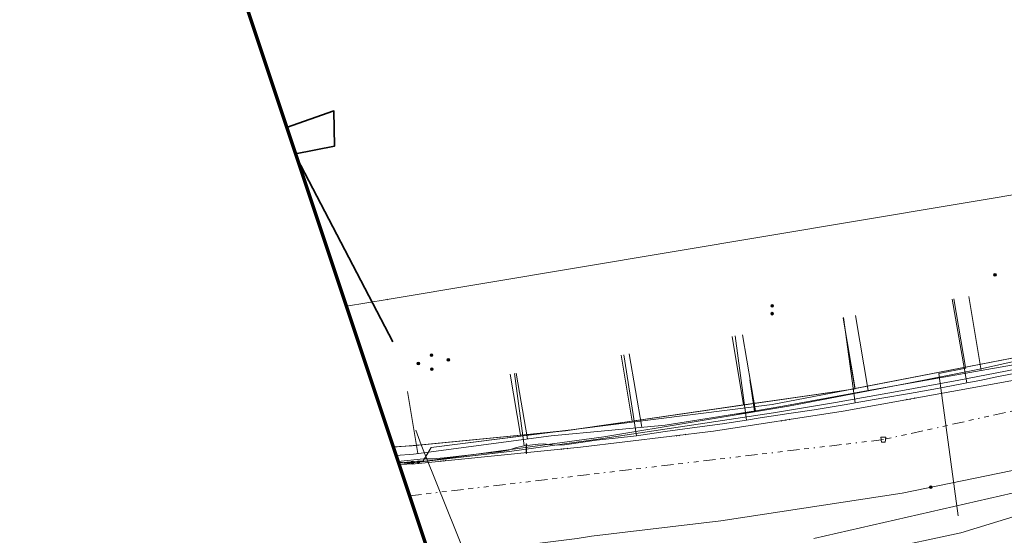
# Model space of a CAD drawing. Header units: metres. Extents: x 154975 to 155642, y 461260 to 461877.
# Tile 2 of 95: x 155046 to 155127, y 461344 to 461387. Entities that reach past the tile are written whole.
import ezdxf
from ezdxf.lldxf.tags import DXFTag

# ---------------------------------------------------------------- set-up
doc = ezdxf.new("R2010")
doc.units = ezdxf.units.M
doc.linetypes.add('RI-OVERIG-SO', pattern=[17, 5, -2, 2, -2, 0, -2, 2, -2])
for name, color, linetype, lineweight, true_color in [('B-WE-KL-DATA-G', 3, 'KL-DATA-SO', 18, 0x00ff00), ('B-WE-KL-DATA_DUCT-G', 3, 'Continuous', 18, 0x00ff00), ('B-WE-KL-DATA_HULPSTUK-S', 3, 'Continuous', 18, 0x00ff00), ('B-WE-KL-DATA_KABELBED-G', 3, 'Continuous', 18, 0x00ff00), ('B-WE-KL-DATA_MANTELBUIS-G', 3, 'Continuous', 18, 0x00ff00), ('B-WE-KL-ET_LS-G', 1, 'KL-LS-SO', 18, 0xff0000), ('B-WE-KL-ET_LS-S', 1, 'Continuous', 18, 0xff0000), ('B-WE-KL-ET_LS_HULPSTUK-S', 1, 'Continuous', 18, 0xff0000), ('B-WE-KL-ET_MS-G', 1, 'KL-MS-SO', 18, 0xff0000), ('B-WE-KL-ET_MS_HULPSTUK-S', 1, 'Continuous', 18, 0xff0000), ('B-WE-KL-GAS_LD-G', 30, 'KL-GAS_LD-SO', 18, 0xff7f00), ('B-WE-KL-WATER-G', 5, 'KL-WATER-SO', 18, 0x0000ff), ('B-WE-KL-WATER_HULPSTUK-S', 5, 'Continuous', 18, 0x0000ff), ('B-WE-RI-VRIJVERVAL-G', 6, 'RI-OVERIG-SO', 18, 0xff00ff), ('B-WE-RI-VRIJVERVAL_HULPSTUK-S', 6, 'Continuous', 18, 0xff00ff)]:
    doc.layers.add(name, color=color, linetype=linetype, lineweight=lineweight, true_color=true_color)
doc.layers.add('B-WE-OG-INFO_ORIENTATIEPOLYGOON-GV', color=7, linetype='Continuous', lineweight=70)
doc.layers.add('V-WE-KL-WARMTENET-G', color=80, linetype='V-KL-WARMTENET-SO', lineweight=35)
doc.styles.add('NLCS-ISO', font='NLCS-ISO.ttf')
tags = doc.linetypes.add('KL-DATA-SO', pattern='A,4,-1,[101,NLCS.SHX,S=0.5,R=0,X=0,Y=0],-1,4,-1,["D",Standard,S=1,R=0,X=-0.25,Y=-0.5],-1.5', length=12.5).pattern_tags.tags
tags[18] = DXFTag(74, 10)
tags = doc.linetypes.add('KL-GAS_LD-SO', pattern='A,4,-1,[69,NLCS.SHX,S=0.5,R=0,X=0,Y=0],-1,4,-1,["L",Standard,S=1,R=0,X=0.25,Y=-0.5],-2', length=13).pattern_tags.tags
tags[18] = DXFTag(74, 10)
tags = doc.linetypes.add('KL-LS-SO', pattern='A,4,-1,[103,NLCS.SHX,S=0.75,R=0,X=0,Y=0],-1,4,-1,["L",Standard,S=1,R=0,X=0,Y=-0.5],-2', length=13).pattern_tags.tags
tags[18] = DXFTag(74, 10)
tags = doc.linetypes.add('KL-MS-SO', pattern='A,4,-1,[103,NLCS.SHX,S=0.75,R=0,X=0,Y=0],-1,4,-1,["M",Standard,S=1,R=0,X=0,Y=-0.5],-2', length=13).pattern_tags.tags
tags[18] = DXFTag(74, 10)
doc.linetypes.add('KL-WATER-SO', pattern='A,7,-0.5,[168,NLCS.SHX,S=0.75,R=0,X=0.75,Y=0],-2', length=9.5)
tags = doc.linetypes.add('V-KL-WARMTENET-SO', pattern='A,3.5,[24,NLCS.SHX,S=0.5,R=0,X=0,Y=0],3.5,-1.5,["WN",Standard,S=1,R=0,X=-0.3,Y=-0.5],-3', length=11.5).pattern_tags.tags
tags[14] = DXFTag(74, 10)

# ---------------------------------------------------------------- blocks, each defined once
blk = doc.blocks.new('SKL-WTB_HULP_MOF-SO')
at = {"linetype": 'ByBlock', "lineweight": 18}
h = blk.add_hatch(color=0, dxfattribs=at)
h.dxf.hatch_style = 1
h.paths.add_polyline_path([(-0.5625, 0, 1), (0.5625, 0, 1)])
at = {"color": 0, "linetype": 'ByBlock', "lineweight": 18}
blk.add_circle((0, 0), 0.5625, dxfattribs=at)
at = {"color": 0, "linetype": 'ByBlock', "lineweight": 18, "style": 'NLCS-ISO', "flags": 1}
for tag, p in [('TYPE', (1.5, 0)), ('OMSCHRIJVING', (1.5, -3)), ('LABEL', (1.5, -1.5))]:
    blk.add_attdef(tag, p, '', height=1, dxfattribs=at)
blk = doc.blocks.new('SKL-WTB_HULP_OVERIG-SO')
at = {"color": 0, "linetype": 'ByBlock', "lineweight": 18}
for points in [[(-0.14, 0.14), (0.14, -0.14)], [(0.14, 0.14), (-0.14, -0.14)]]:
    blk.add_lwpolyline(points, dxfattribs=at)
at = {"color": 0, "linetype": 'ByBlock', "lineweight": 18, "style": 'NLCS-ISO', "flags": 1}
for tag, p in [('TYPE', (1.5, 0)), ('OMSCHRIJVING', (1.5, -3)), ('LABEL', (1.5, -1.5))]:
    blk.add_attdef(tag, p, '', height=1, dxfattribs=at)
blk = doc.blocks.new('SRI-HULP_AFVOER_OPVANG-SO')
at = {"color": 0, "linetype": 'ByBlock', "lineweight": 18}
blk.add_lwpolyline([(-0.75, -1), (-1, 1), (1, 1), (0.75, -1)], close=True, dxfattribs=at)
at = {"color": 0, "linetype": 'ByBlock', "lineweight": 18, "style": 'NLCS-ISO', "flags": 1}
for tag, p in [('TYPE', (1.5, 0)), ('OMSCHRIJVING', (1.5, -3)), ('LABEL', (1.5, -1.5))]:
    blk.add_attdef(tag, p, '', height=1, dxfattribs=at)
blk = doc.blocks.new('SKL-ET_LS_MAST-SO')
for p, q in [((-0.05, 2.07), (0.05, 2.07)), ((-0.05, -2), (0.05, -2))]:
    blk.add_line(p, q)
for points in [[(-0.18, 1.76), (-0.22, 1.76), (-0.22, 1.84), (-0.18, 1.84), (-0.18, 1.79)], [(-0.18, 1.49), (-0.22, 1.49), (-0.22, 1.57), (-0.18, 1.57), (-0.18, 1.52)], [(-0.18, 1.79), (-0.05, 1.79)], [(-0.18, 1.76), (-0.05, 1.76)], [(-0.18, 1.52), (-0.05, 1.52)], [(-0.18, 1.49), (-0.05, 1.49)], [(-0.05, -2), (-0.05, 2.07)], [(0.05, -2), (0.05, 2.07)], [(0.18, 1.92), (0.05, 1.92)], [(0.18, 1.89), (0.05, 1.89)], [(0.18, 1.66), (0.05, 1.66)], [(0.18, 1.63), (0.05, 1.63)], [(0.18, 1.39), (0.05, 1.39)], [(0.18, 1.36), (0.05, 1.36)], [(0.18, 1.89), (0.22, 1.89), (0.22, 1.97), (0.18, 1.97), (0.18, 1.92)], [(0.18, 1.63), (0.22, 1.63), (0.22, 1.71), (0.18, 1.71), (0.18, 1.66)], [(0.18, 1.36), (0.22, 1.36), (0.22, 1.44), (0.18, 1.44), (0.18, 1.39)]]:
    blk.add_lwpolyline(points)

msp = doc.modelspace()

# ---------------------------------------------------------------- linework, layer by layer
at = {"layer": 'B-WE-KL-DATA-G', "ltscale": 0.2, "flags": 128}
for points in [[(155077.299, 461350.494), (155079.422, 461350.703), (155080.141, 461350.712), (155081.124, 461350.793), (155084.299, 461351.148), (155085.855, 461351.318), (155086.463, 461351.416), (155087.113, 461351.64), (155087.759, 461351.794), (155088.906, 461351.93), (155089.354, 461351.943), (155089.798, 461351.903), (155090.432, 461351.842), (155091.087, 461351.872), (155093.732, 461352.262), (155095.27, 461352.42), (155097.062, 461352.621), (155099.428, 461352.965), (155102.076, 461353.334), (155104.165, 461353.599), (155106.143, 461353.907), (155107.285, 461354.114), (155109.663, 461354.454), (155111.757, 461354.763), (155114.393, 461355.2), (155115.143, 461355.347), (155117.364, 461355.737), (155119.63, 461356.124), (155121.344, 461356.417), (155123.131, 461356.758), (155124.378, 461357.009), (155125.473, 461357.205), (155126.867, 461357.501), (155129.562, 461358.021), (155131.631, 461358.409), (155133.414, 461358.808), (155134.896, 461359.129), (155137.198, 461359.631), (155139.811, 461360.148), (155142.126, 461360.792), (155143.024, 461361.197), (155143.581, 461361.224), (155144.386, 461361.215), (155149.162, 461362.302), (155150.087, 461362.5), (155150.763, 461362.696), (155151.504, 461362.897), (155152.329, 461363.087), (155153.261, 461363.321), (155154.318, 461363.649), (155156.183, 461364.165), (155156.592, 461364.43), (155156.737, 461364.661), (155156.827, 461364.85), (155157.066, 461365.521), (155157.353, 461366.261), (155157.991, 461368.09), (155158.2, 461368.721), (155158.212, 461368.904), (155158.171, 461369.054), (155158.085, 461369.241), (155157.329, 461370.737), (155157.25, 461370.948), (155157.242, 461371.153), (155157.295, 461371.36), (155157.412, 461371.489), (155157.624, 461371.632), (155157.846, 461371.739), (155165.429, 461375.924), (155165.668, 461375.976), (155165.779, 461375.989), (155165.985, 461375.92), (155166.159, 461375.849), (155166.294, 461375.741), (155166.333, 461375.689), (155166.493, 461375.479), (155166.524, 461375.416), (155166.676, 461375.113), (155167.191, 461374.216), (155167.477, 461373.657), (155167.988, 461372.654), (155168.088, 461372.5), (155168.256, 461372.115), (155168.529, 461371.732), (155168.899, 461371.385), (155169.377, 461371.061), (155170.031, 461370.724), (155170.557, 461370.432), (155171.07, 461370.239), (155171.704, 461369.913), (155172.142, 461369.646), (155172.521, 461369.517), (155172.991, 461369.41), (155173.58, 461369.437), (155174.887, 461369.667), (155177.363, 461370.458), (155180.516, 461371.296), (155183.105, 461372.215), (155186.464, 461373.407), (155189.821, 461374.423), (155192.467, 461375.316), (155195.342, 461376.317), (155197.807, 461377.233), (155200.261, 461378.039), (155203.81, 461379.334), (155207.335, 461380.772), (155210.593, 461381.992), (155213.003, 461382.914), (155216.033, 461384.118), (155219.147, 461385.329), (155222.007, 461386.524), (155223.171, 461387.01), (155224.706, 461387.625), (155225.988, 461388.189), (155227.532, 461388.878), (155229.025, 461389.528), (155231.173, 461390.428), (155232.566, 461391.057), (155234.777, 461392.059), (155237.275, 461393.177), (155238.667, 461393.775), (155240.282, 461394.571), (155241.519, 461395.145), (155242.993, 461395.849), (155244.536, 461396.438), (155245.553, 461396.984), (155246.424, 461397.458), (155247.382, 461397.908), (155248.494, 461398.412), (155249.242, 461398.742), (155249.676, 461399.007), (155250.025, 461399.253), (155250.295, 461399.578), (155250.525, 461399.938), (155250.655, 461400.255), (155250.789, 461401.058), (155250.869, 461401.768), (155250.833, 461402.162), (155250.563, 461402.77), (155250.084, 461403.611), (155250.067, 461403.907), (155250.055, 461404.347), (155250.09, 461404.668), (155250.163, 461404.998), (155250.375, 461405.659), (155250.571, 461406.021), (155250.805, 461406.376), (155257.17, 461410.222), (155257.179, 461410.227), (155257.374, 461410.305), (155257.479, 461410.347), (155257.694, 461410.387), (155257.846, 461410.337), (155258.111, 461410.122), (155258.748, 461408.862), (155259.583, 461407.284), (155259.851, 461406.925), (155259.989, 461406.868), (155262.931, 461406.402), (155263.623, 461406.373), (155264.111, 461406.413), (155264.449, 461406.469), (155264.703, 461406.562), (155267.418, 461408.026), (155268.332, 461408.519), (155269.506, 461409.253), (155270.527, 461409.973), (155272.346, 461410.93), (155272.983, 461411.035), (155281.219, 461415.417), (155293.964, 461422.154), (155294.771, 461422.635), (155295.408, 461422.969), (155297.342, 461423.781), (155315.616, 461441.643), (155316.168, 461442.229), (155316.788, 461442.962), (155318.823, 461445.219), (155319.312, 461445.822), (155319.759, 461446.874), (155320.092, 461447.72), (155328.53, 461453.285), (155329.854, 461454.154), (155331.103, 461454.973), (155339.441, 461460.443), (155342.244, 461462.273), (155348.831, 461466.574), (155352.793, 461469.161), (155354.84, 461470.497), (155355.253, 461471.029), (155355.875, 461471.384), (155356.217, 461471.447), (155357.036, 461471.919), (155357.907, 461472.497), (155358.802, 461473.153), (155360.043, 461473.889), (155360.356, 461474.137), (155377.248, 461485.345), (155377.918, 461485.583), (155379.28, 461486.518), (155382.893, 461488.852), (155384.062, 461489.608), (155389.008, 461492.859), (155390.947, 461494.133), (155395.289, 461496.956), (155401.557, 461501.032), (155407.89, 461505.131), (155411.335, 461507.361), (155411.978, 461507.611), (155413.571, 461507.893), (155415.493, 461509.037), (155420.374, 461512.245), (155420.894, 461512.152), (155422.035, 461512.234), (155444.268, 461525.577), (155445.232, 461526.491), (155445.706, 461526.599), (155445.981, 461526.593), (155446.257, 461526.526), (155446.554, 461526.25), (155447.427, 461525.175), (155448.143, 461524.306), (155448.642, 461523.723), (155449.157, 461523.176), (155449.993, 461522.165), (155451.486, 461520.595), (155453.151, 461518.983), (155454.722, 461517.176), (155456.23, 461515.366), (155457.167, 461514.121), (155459.015, 461511.794), (155461.257, 461509.022), (155463.601, 461506.061), (155467.359, 461501.311), (155470.788, 461497.058), (155472.954, 461494.336), (155475.237, 461491.496), (155475.817, 461490.737), (155476.388, 461489.969), (155478.46, 461487.381), (155479.767, 461485.663), (155480.829, 461484.229), (155481.745, 461483.106), (155482.438, 461482.226), (155483.637, 461480.658), (155485.017, 461478.923), (155486.494, 461477.039), (155487.641, 461475.708), (155488.531, 461474.658), (155490.117, 461472.938), (155491.707, 461471.195), (155492.655, 461470.196), (155493.796, 461468.999), (155495.445, 461467.211), (155497.385, 461465.175), (155498.14, 461464.383), (155499.592, 461462.844), (155500.434, 461461.959), (155501.395, 461460.881), (155502.248, 461459.895), (155503.013, 461458.939), (155503.66, 461458.16), (155504.526, 461457.115), (155507.303, 461453.581), (155508.173, 461452.516), (155508.263, 461452.066), (155508.476, 461451.799), (155509.283, 461450.547), (155544.6, 461394.515), (155544.828, 461394.114), (155545.038, 461393.969), (155545.284, 461393.955), (155545.459, 461394.044), (155545.735, 461394.232), (155545.876, 461394.488), (155545.953, 461394.939), (155546.152, 461395.278), (155546.256, 461395.473), (155546.452, 461395.733), (155546.652, 461395.966), (155547.621, 461396.554), (155584.621, 461415.895), (155585.682, 461416.057), (155586.933, 461416.23), (155587.777, 461416.426), (155588.337, 461416.564), (155589.201, 461416.779), (155589.879, 461416.913), (155590.547, 461416.885), (155591.192, 461416.844), (155591.636, 461416.816), (155591.994, 461416.794), (155592.421, 461416.848), (155592.813, 461416.939), (155593.07, 461417.002), (155594.641, 461417.812), (155595.924, 461418.432), (155596.074, 461418.377), (155596.277, 461418.198), (155596.475, 461417.918), (155596.638, 461417.611), (155600.008, 461411.858), (155600.311, 461411.8), (155600.608, 461411.857), (155600.983, 461411.992), (155602.369, 461412.782), (155604.026, 461413.744), (155604.827, 461414.171), (155606.114, 461414.954), (155608.155, 461416.099), (155614.895, 461419.934), (155621.706, 461423.799), (155622.876, 461424.385), (155625.881, 461426.142), (155631.474, 461429.345)], [(155196.296, 461495.081), (155196.73, 461495.33), (155197.269, 461494.391), (155202.548, 461486.423), (155234.601, 461430.344), (155243.897, 461413.542), (155248.127, 461406.413), (155249.564, 461403.085), (155249.666, 461402.442), (155249.65, 461401.79), (155249.517, 461401.152), (155249.271, 461400.549), (155248.92, 461400), (155248.475, 461399.524), (155235.94, 461393.69), (155221.815, 461387.337), (155211.339, 461383.087), (155207.719, 461381.688), (155207.284, 461381.505), (155206.964, 461381.397), (155200.666, 461378.963), (155184.729, 461373.678), (155184.667, 461373.838), (155181.162, 461372.65), (155178.217, 461371.519), (155176.178, 461370.843), (155174.597, 461370.661), (155173.271, 461370.772), (155171.724, 461371.158), (155170.177, 461371.656), (155169.349, 461372.209), (155168.375, 461373.31), (155167.499, 461374.823), (155157.538, 461370.803), (155158.183, 461369.45), (155158.336, 461368.896), (155158.39, 461368.323), (155158.344, 461367.749), (155158.199, 461367.192), (155157.959, 461366.669), (155157.631, 461366.196), (155157.227, 461365.787), (155156.757, 461365.454), (155155.873, 461365.099), (155135.952, 461360.402), (155133.441, 461359.928), (155133.419, 461360.058), (155115.129, 461356.532), (155115.134, 461356.5), (155091.163, 461353.038), (155078.469, 461351.785), (155076.901, 461351.688)], [(155076.901, 461351.688), (155078.469, 461351.785), (155091.163, 461353.038), (155115.134, 461356.5), (155115.129, 461356.532), (155133.419, 461360.058), (155133.441, 461359.928), (155135.952, 461360.402), (155155.873, 461365.099), (155156.757, 461365.454), (155157.227, 461365.787), (155157.631, 461366.196), (155157.959, 461366.669), (155158.199, 461367.192), (155158.344, 461367.749), (155158.39, 461368.323), (155158.336, 461368.896), (155158.183, 461369.45), (155157.538, 461370.803), (155167.499, 461374.823), (155168.375, 461373.31), (155169.349, 461372.209), (155170.177, 461371.656), (155171.724, 461371.158), (155173.271, 461370.772), (155174.597, 461370.661), (155176.178, 461370.843), (155178.217, 461371.519), (155181.162, 461372.65), (155184.667, 461373.838), (155184.729, 461373.678), (155200.666, 461378.963), (155206.964, 461381.397), (155207.284, 461381.505), (155207.719, 461381.688), (155211.339, 461383.087), (155221.815, 461387.337), (155231.938, 461391.89), (155241.921, 461396.095), (155244.089, 461395.749), (155244.317, 461395.866), (155248.193, 461388.667), (155246.95, 461386.756), (155249.699, 461381.649), (155249.237, 461379.13), (155253.967, 461370.288), (155253.776, 461370.187), (155257.664, 461363.193), (155257.74, 461363.234), (155257.856, 461363.016), (155257.784, 461362.977), (155260.281, 461358.483), (155263.542, 461352.388), (155271.703, 461336.63), (155276.155, 461328.348), (155259.827, 461320.149), (155260.03, 461319.745), (155240.639, 461309.508), (155219.161, 461298.934), (155219.194, 461298.87)], [(155077.299, 461350.494), (155079.422, 461350.703), (155080.141, 461350.712), (155081.124, 461350.793), (155084.299, 461351.148), (155085.855, 461351.318), (155086.463, 461351.416), (155087.113, 461351.64), (155087.759, 461351.794), (155088.906, 461351.93), (155089.354, 461351.943), (155089.798, 461351.903), (155090.432, 461351.842), (155091.087, 461351.872), (155093.732, 461352.262), (155095.27, 461352.42), (155097.062, 461352.621), (155099.428, 461352.965), (155102.076, 461353.334), (155104.165, 461353.599), (155106.143, 461353.907), (155107.285, 461354.114), (155109.663, 461354.454), (155111.757, 461354.763), (155114.393, 461355.2), (155115.143, 461355.347), (155117.364, 461355.737), (155119.63, 461356.124), (155121.344, 461356.417), (155123.131, 461356.758), (155124.378, 461357.009), (155125.473, 461357.205), (155126.867, 461357.501), (155129.562, 461358.021), (155131.631, 461358.409), (155133.414, 461358.808), (155134.896, 461359.129), (155137.198, 461359.631), (155139.811, 461360.148), (155142.126, 461360.792), (155143.024, 461361.197), (155143.581, 461361.224), (155144.386, 461361.215), (155149.162, 461362.302), (155150.087, 461362.5), (155150.763, 461362.696), (155151.504, 461362.897), (155152.329, 461363.087), (155153.261, 461363.321), (155154.318, 461363.649), (155156.183, 461364.165), (155156.42, 461364.308), (155156.592, 461364.43), (155156.737, 461364.661), (155156.827, 461364.85), (155157.066, 461365.521), (155157.353, 461366.261), (155157.991, 461368.09), (155158.2, 461368.721), (155158.212, 461368.904), (155158.171, 461369.054), (155158.085, 461369.241), (155157.329, 461370.737), (155157.25, 461370.948), (155157.242, 461371.153), (155157.295, 461371.36), (155157.412, 461371.489), (155157.624, 461371.632), (155157.846, 461371.739), (155165.429, 461375.924), (155165.668, 461375.976), (155165.779, 461375.989), (155165.985, 461375.92), (155166.159, 461375.849), (155166.294, 461375.741), (155166.333, 461375.689)], [(155158.951, 461371.066), (155158.869, 461370.857), (155158.844, 461370.561), (155158.875, 461370.265), (155159.079, 461369.36), (155159.112, 461368.73), (155159.06, 461368.1), (155158.925, 461367.484), (155158.709, 461366.89), (155158.366, 461366.251), (155157.929, 461365.672), (155157.408, 461365.167), (155156.817, 461364.747), (155156.167, 461364.421), (155142.981, 461361.189), (155139.142, 461360.349), (155131.446, 461358.739), (155127.59, 461357.971), (155123.73, 461357.228), (155118.626, 461356.283), (155113.515, 461355.382), (155108.396, 461354.523), (155094.258, 461352.38), (155086.528, 461351.323), (155079.018, 461350.443)], [(155076.901, 461351.688), (155078.469, 461351.785), (155091.163, 461353.038), (155115.134, 461356.5), (155115.129, 461356.532), (155133.419, 461360.058), (155133.441, 461359.928), (155135.952, 461360.402), (155141.768, 461361.773), (155140.894, 461366.926)], [(155076.901, 461351.688), (155078.469, 461351.785), (155091.163, 461353.038), (155115.134, 461356.5), (155115.129, 461356.532), (155133.419, 461360.058), (155133.441, 461359.928), (155135.952, 461360.402), (155141.768, 461361.773), (155140.894, 461366.926)], [(155076.901, 461351.688), (155078.469, 461351.785), (155091.163, 461353.038), (155115.134, 461356.5), (155115.129, 461356.532), (155133.419, 461360.058), (155133.441, 461359.928), (155135.952, 461360.402), (155141.768, 461361.773), (155140.894, 461366.926)], [(155076.901, 461351.688), (155078.469, 461351.785), (155091.163, 461353.038), (155115.134, 461356.5), (155115.129, 461356.532), (155133.419, 461360.058), (155132.5, 461365.5)], [(155076.901, 461351.688), (155078.469, 461351.785), (155091.163, 461353.038), (155115.134, 461356.5), (155115.129, 461356.532), (155133.419, 461360.058), (155132.5, 461365.5)], [(155076.901, 461351.688), (155078.469, 461351.785), (155091.163, 461353.038), (155115.134, 461356.5), (155115.129, 461356.532), (155133.419, 461360.058), (155132.5, 461365.5)], [(155076.901, 461351.688), (155078.469, 461351.785), (155091.163, 461353.038), (155115.134, 461356.5), (155115.129, 461356.532), (155124.281, 461358.296), (155123.324, 461363.946)], [(155076.901, 461351.688), (155078.469, 461351.785), (155091.163, 461353.038), (155115.134, 461356.5), (155115.129, 461356.532), (155124.281, 461358.296), (155123.324, 461363.946)], [(155076.901, 461351.688), (155078.469, 461351.785), (155091.163, 461353.038), (155115.134, 461356.5), (155115.129, 461356.532), (155124.281, 461358.296), (155123.324, 461363.946)], [(155123.167, 461363.919), (155124.378, 461357.009)], [(155076.901, 461351.688), (155078.469, 461351.785), (155091.163, 461353.038), (155115.134, 461356.5), (155114.139, 461362.391)], [(155076.901, 461351.688), (155078.469, 461351.785), (155091.163, 461353.038), (155115.134, 461356.5), (155114.139, 461362.391)], [(155114.184, 461362.398), (155115.143, 461355.347)], [(155076.901, 461351.688), (155078.469, 461351.785), (155091.163, 461353.038), (155105.916, 461355.169), (155104.958, 461360.84)], [(155076.901, 461351.688), (155078.469, 461351.785), (155091.163, 461353.038), (155105.916, 461355.169), (155104.958, 461360.84)], [(155076.901, 461351.688), (155078.469, 461351.785), (155091.163, 461353.038), (155105.916, 461355.169), (155104.958, 461360.84)], [(155076.901, 461351.688), (155078.469, 461351.785), (155091.163, 461353.038), (155105.916, 461355.169), (155104.958, 461360.84)], [(155105.202, 461360.877), (155106.143, 461353.907)], [(155076.901, 461351.688), (155078.469, 461351.785), (155091.163, 461353.038), (155096.699, 461353.838), (155095.78, 461359.281)], [(155076.901, 461351.688), (155078.469, 461351.785), (155091.163, 461353.038), (155096.699, 461353.838), (155095.78, 461359.281)], [(155076.901, 461351.688), (155078.469, 461351.785), (155091.163, 461353.038), (155096.699, 461353.838), (155095.78, 461359.281)], [(155097.062, 461352.621), (155095.988, 461359.316)], [(155124.378, 461357.009), (155125.473, 461357.205), (155126.867, 461357.501), (155129.562, 461358.021), (155131.631, 461358.409), (155133.414, 461358.808)], [(155076.901, 461351.688), (155078.469, 461351.785), (155087.459, 461352.672), (155086.603, 461357.727)], [(155076.901, 461351.688), (155078.469, 461351.785), (155087.459, 461352.672), (155086.603, 461357.727)], [(155076.901, 461351.688), (155078.469, 461351.785), (155087.459, 461352.672), (155086.603, 461357.727)], [(155086.939, 461357.784), (155087.759, 461351.794)], [(155115.143, 461355.347), (155117.364, 461355.737), (155119.63, 461356.124), (155121.344, 461356.417), (155123.131, 461356.758), (155124.378, 461357.009)], [(155106.143, 461353.907), (155107.285, 461354.114), (155109.663, 461354.454), (155111.757, 461354.763), (155114.393, 461355.2), (155115.143, 461355.347)], [(155106.143, 461353.907), (155104.165, 461353.599), (155102.076, 461353.334), (155099.428, 461352.965), (155097.062, 461352.621)], [(155076.901, 461351.688), (155078.469, 461351.785), (155079.221, 461351.859), (155078.788, 461353.077)], [(155087.759, 461351.794), (155088.906, 461351.93), (155089.354, 461351.943), (155089.798, 461351.903), (155090.432, 461351.842), (155091.087, 461351.872), (155093.732, 461352.262), (155095.27, 461352.42), (155097.062, 461352.621)], [(155077.299, 461350.494), (155079.422, 461350.703), (155080.141, 461350.712), (155081.124, 461350.793), (155084.299, 461351.148), (155085.855, 461351.318), (155086.463, 461351.416), (155087.113, 461351.64), (155087.758, 461351.794), (155087.759, 461351.794)], [(155079.018, 461350.443), (155078.703, 461350.406), (155078.302, 461350.389), (155077.32, 461350.43)]]:
    msp.add_lwpolyline(points, dxfattribs=at)
at = {"layer": 'B-WE-KL-DATA_DUCT-G', "ltscale": 0.2, "flags": 128}
for points in [[(155077.339, 461350.374), (155079.389, 461350.536), (155080.065, 461351.649), (155091.849, 461353.137), (155114.453, 461356.402), (155133.419, 461360.058), (155133.441, 461359.928), (155135.952, 461360.402), (155139.315, 461361.195), (155148.484, 461362.831), (155151.392, 461363.02), (155179.502, 461370.834), (155180.135, 461372.256), (155181.162, 461372.65), (155184.667, 461373.838), (155184.729, 461373.678), (155200.666, 461378.963), (155203.589, 461380.093), (155213.209, 461383.846), (155221.815, 461387.337), (155231.938, 461391.89), (155240.72, 461395.589)], [(155077.339, 461350.374), (155079.389, 461350.536), (155080.065, 461351.649), (155091.849, 461353.137), (155114.453, 461356.402), (155133.419, 461360.058), (155133.441, 461359.928), (155135.952, 461360.402), (155139.315, 461361.195), (155148.484, 461362.831), (155151.392, 461363.02), (155179.502, 461370.834)], [(155077.339, 461350.374), (155079.389, 461350.536), (155080.065, 461351.649), (155091.849, 461353.137), (155114.453, 461356.402), (155133.419, 461360.058), (155133.441, 461359.928), (155135.952, 461360.402), (155139.315, 461361.195), (155148.484, 461362.831), (155151.392, 461363.02), (155179.502, 461370.834)], [(155077.339, 461350.374), (155079.389, 461350.536), (155080.065, 461351.649), (155091.849, 461353.137), (155114.453, 461356.402), (155133.419, 461360.058), (155133.441, 461359.928), (155135.952, 461360.402), (155139.315, 461361.195), (155148.484, 461362.831), (155151.392, 461363.02), (155179.502, 461370.834)], [(155077.339, 461350.374), (155079.389, 461350.536), (155080.065, 461351.649), (155091.849, 461353.137), (155114.453, 461356.402), (155133.419, 461360.058), (155133.441, 461359.928), (155135.952, 461360.402), (155139.315, 461361.195), (155148.484, 461362.831), (155151.392, 461363.02), (155179.502, 461370.834)], [(155077.339, 461350.374), (155079.389, 461350.536), (155080.065, 461351.649), (155091.849, 461353.137), (155114.453, 461356.402), (155133.419, 461360.058), (155133.441, 461359.928), (155135.952, 461360.402), (155139.315, 461361.195), (155148.484, 461362.831), (155151.392, 461363.02), (155179.502, 461370.834)], [(155077.339, 461350.374), (155079.389, 461350.536), (155080.065, 461351.649), (155091.849, 461353.137), (155114.453, 461356.402), (155133.419, 461360.058), (155133.441, 461359.928), (155135.952, 461360.402), (155139.315, 461361.195), (155148.484, 461362.831), (155151.392, 461363.02), (155179.502, 461370.834)], [(155179.502, 461370.834), (155151.392, 461363.02), (155148.484, 461362.831), (155139.315, 461361.195), (155135.952, 461360.402), (155133.441, 461359.928), (155133.419, 461360.058), (155114.453, 461356.402), (155091.849, 461353.137), (155080.065, 461351.649), (155079.389, 461350.536), (155077.339, 461350.374)], [(155179.502, 461370.834), (155151.392, 461363.02), (155148.484, 461362.831), (155139.315, 461361.195), (155135.952, 461360.402), (155133.441, 461359.928), (155133.419, 461360.058), (155114.453, 461356.402), (155091.849, 461353.137), (155080.065, 461351.649), (155079.389, 461350.536), (155077.339, 461350.374)], [(155077.339, 461350.374), (155079.389, 461350.536), (155080.065, 461351.649), (155091.849, 461353.137), (155114.453, 461356.402), (155133.419, 461360.058), (155133.441, 461359.928), (155135.952, 461360.402), (155139.315, 461361.195), (155148.484, 461362.831), (155151.392, 461363.02), (155179.502, 461370.834)], [(155077.339, 461350.374), (155079.389, 461350.536), (155080.065, 461351.649), (155091.849, 461353.137), (155114.453, 461356.402), (155133.419, 461360.058), (155133.441, 461359.928), (155135.952, 461360.402), (155139.315, 461361.195), (155148.484, 461362.831), (155151.392, 461363.02), (155179.502, 461370.834)], [(155077.339, 461350.374), (155079.389, 461350.536), (155080.065, 461351.649), (155091.849, 461353.137), (155114.453, 461356.402), (155133.419, 461360.058), (155133.441, 461359.928), (155135.952, 461360.402), (155139.315, 461361.195), (155148.484, 461362.831), (155151.392, 461363.02), (155179.502, 461370.834)], [(155077.339, 461350.374), (155079.389, 461350.536), (155080.065, 461351.649), (155091.849, 461353.137), (155114.453, 461356.402), (155133.419, 461360.058), (155133.441, 461359.928), (155135.952, 461360.402), (155139.315, 461361.195), (155148.484, 461362.831), (155151.392, 461363.02), (155179.502, 461370.834)], [(155077.339, 461350.374), (155079.389, 461350.536), (155080.065, 461351.649), (155091.849, 461353.137), (155114.453, 461356.402), (155133.419, 461360.058), (155133.441, 461359.928), (155135.952, 461360.402), (155139.315, 461361.195), (155148.484, 461362.831), (155151.392, 461363.02), (155179.502, 461370.834)], [(155077.339, 461350.374), (155079.389, 461350.536), (155080.065, 461351.649), (155091.849, 461353.137), (155114.453, 461356.402), (155133.419, 461360.058), (155133.441, 461359.928), (155135.952, 461360.402), (155139.315, 461361.195), (155148.484, 461362.831), (155151.392, 461363.02), (155179.502, 461370.834)], [(155077.339, 461350.374), (155079.389, 461350.536), (155080.065, 461351.649), (155091.849, 461353.137), (155114.453, 461356.402), (155133.419, 461360.058), (155133.441, 461359.928), (155135.952, 461360.402), (155139.315, 461361.195), (155148.484, 461362.831), (155151.392, 461363.02), (155179.502, 461370.834)]]:
    msp.add_lwpolyline(points, dxfattribs=at)
at = {"layer": 'B-WE-KL-DATA_KABELBED-G', "ltscale": 0.2, "flags": 128}
for points in [[(155076.416, 461363.904), (155139.103, 461374.376)], [(155073.061, 461363.335), (155076.416, 461363.904)], [(155124.281, 461358.296), (155123.324, 461363.946)], [(155115.129, 461356.532), (155114.139, 461362.391)], [(155105.916, 461355.169), (155104.958, 461360.84)], [(155124.281, 461358.296), (155133.419, 461360.058)], [(155096.699, 461353.838), (155095.78, 461359.281)], [(155115.129, 461356.532), (155124.281, 461358.296)], [(155123.658, 461346.003), (155122.075, 461357.782), (155124.297, 461358.201), (155124.281, 461358.296)], [(155087.459, 461352.672), (155086.603, 461357.727)], [(155091.849, 461353.137), (155108.287, 461355.213), (155114.453, 461356.402)], [(155105.916, 461355.169), (155114.453, 461356.402)], [(155114.453, 461356.402), (155115.129, 461356.532)], [(155096.699, 461353.838), (155105.916, 461355.169)], [(155091.849, 461353.137), (155096.699, 461353.838)], [(155079.221, 461351.859), (155078.788, 461353.077)], [(155080.065, 461351.649), (155090.708, 461352.993)], [(155083.314, 461342.191), (155083.702, 461342.473), (155084.113, 461342.72), (155084.543, 461342.931), (155084.99, 461343.104), (155085.45, 461343.239), (155085.92, 461343.333), (155092.138, 461344.116), (155093.33, 461344.297), (155097.749, 461344.829), (155104.017, 461345.585), (155119.039, 461347.864), (155144.938, 461353.197)], [(155087.459, 461352.672), (155090.708, 461352.993)], [(155090.708, 461352.993), (155091.849, 461353.137)], [(155144.938, 461353.197), (155128.126, 461347.857), (155111.737, 461344.105)], [(155079.221, 461351.859), (155087.459, 461352.672)], [(155076.906, 461351.671), (155079.221, 461351.859)], [(155079.221, 461351.859), (155079.608, 461350.897)], [(155079.608, 461350.897), (155080.065, 461351.649)], [(155077.339, 461350.374), (155079.389, 461350.536)], [(155079.389, 461350.536), (155079.608, 461350.897)], [(155079.608, 461350.897), (155082.975, 461342.535), (155089.247, 461318.748)]]:
    msp.add_lwpolyline(points, dxfattribs=at)
at = {"layer": 'B-WE-KL-DATA_MANTELBUIS-G', "ltscale": 0.2, "flags": 128}
for points in [[(155077.339, 461350.374), (155079.389, 461350.536)], [(155084.299, 461351.148), (155081.124, 461350.793)]]:
    msp.add_lwpolyline(points, dxfattribs=at)
at = {"layer": 'B-WE-KL-ET_LS-G', "ltscale": 0.2, "flags": 128}
for points in [[(155131.829, 461359.555), (155125.432, 461358.122), (155119.552, 461356.979), (155109.64, 461355.061), (155094.351, 461352.537), (155078.505, 461350.379)], [(155105.441, 461354.368), (155105.434, 461354.417), (155106.807, 461354.644), (155106.419, 461357.234)], [(155078.505, 461350.379), (155077.388, 461350.227)], [(155082.302, 461326.464), (155094.605, 461329.607), (155092.016, 461339.706), (155107.858, 461341.791), (155117.175, 461343.159), (155123.889, 461344.589), (155131.376, 461346.868), (155134.156, 461347.781), (155134.989, 461347.997), (155135.125, 461348.11), (155135.152, 461349.199), (155135.348, 461349.632), (155135.558, 461349.862), (155135.79, 461349.846), (155135.866, 461349.717), (155135.882, 461349.393)]]:
    msp.add_lwpolyline(points, dxfattribs=at)
at = {"layer": 'B-WE-KL-ET_MS-G', "ltscale": 0.2, "flags": 128}
for points in [[(155418.972, 461512.613), (155412.045, 461507.474), (155408.899, 461506.302), (155370.732, 461481.328), (155317.736, 461446.614), (155301.594, 461436.457), (155303.395, 461433.076), (155303.63, 461432.571), (155303.924, 461431.496), (155303.98, 461430.941), (155303.973, 461430.383), (155303.801, 461429.378), (155303.428, 461428.429), (155303.172, 461427.988), (155302.838, 461427.534), (155302.456, 461427.121), (155302.03, 461426.754), (155301.068, 461426.173), (155265.795, 461407.386), (155264.508, 461406.831), (155263.831, 461406.644), (155263.14, 461406.52), (155262.44, 461406.46), (155261.856, 461406.459), (155260.695, 461406.59), (155259.568, 461406.897), (155259.156, 461407.041), (155258.937, 461407.052), (155258.721, 461407.021), (155252.392, 461404.513), (155252.217, 461404.369), (155252.071, 461404.193), (155251.961, 461403.993), (155251.89, 461403.776), (155251.861, 461403.549), (155251.871, 461403.034), (155251.742, 461402.015), (155251.604, 461401.519), (155251.419, 461401.04), (155251.111, 461400.506), (155250.327, 461399.557), (155249.86, 461399.154), (155249.351, 461398.806), (155242.245, 461395.256), (155232.635, 461391.099), (155222.96, 461387.097), (155218.099, 461385.154), (155214.327, 461383.677), (155210.545, 461382.223), (155206.755, 461380.793), (155199.148, 461378.003), (155194.62, 461376.392), (155190.081, 461374.815), (155180.967, 461371.761), (155176.394, 461370.284), (155175.637, 461370.108), (155174.866, 461369.997), (155174.089, 461369.952), (155173.311, 461369.974), (155172.538, 461370.063), (155170.92, 461370.474), (155170.147, 461370.79), (155169.405, 461371.176), (155168.703, 461371.628), (155168.109, 461372.087), (155167.046, 461373.146), (155166.172, 461374.366), (155166.082, 461374.523), (155165.965, 461374.661), (155165.823, 461374.774), (155165.489, 461374.91), (155165.309, 461374.928), (155165.129, 461374.911), (155164.955, 461374.861), (155159.493, 461371.839), (155159.268, 461371.643), (155159.086, 461371.409), (155158.869, 461370.857), (155158.844, 461370.561), (155158.875, 461370.265), (155159.079, 461369.36), (155159.112, 461368.73), (155159.06, 461368.1), (155158.925, 461367.484), (155158.709, 461366.89), (155158.366, 461366.251), (155157.929, 461365.672), (155157.408, 461365.167), (155156.817, 461364.747), (155156.167, 461364.421), (155142.981, 461361.189), (155139.142, 461360.349), (155131.446, 461358.739), (155127.59, 461357.971), (155123.73, 461357.228), (155118.626, 461356.283), (155113.515, 461355.382), (155108.396, 461354.523), (155094.258, 461352.38), (155086.528, 461351.323), (155078.703, 461350.406), (155078.498, 461350.397)], [(155078.498, 461350.397), (155078.302, 461350.389), (155077.32, 461350.43)]]:
    msp.add_lwpolyline(points, dxfattribs=at)
at = {"layer": 'B-WE-KL-GAS_LD-G', "ltscale": 0.2, "flags": 128}
for points in [[(155124.551, 461364.154), (155125.586, 461358.033)], [(155115.184, 461362.567), (155116.233, 461356.356)], [(155105.818, 461360.981), (155106.884, 461354.674)], [(155077.133, 461350.99), (155078.586, 461351.095), (155089.99, 461352.62), (155099.413, 461353.507), (155106.884, 461354.674), (155109.153, 461355.077), (155116.233, 461356.356), (155125.586, 461358.033), (155127.621, 461358.384), (155131.282, 461359.002)], [(155096.451, 461359.394), (155097.48, 461353.325)], [(155087.1, 461357.811), (155088.022, 461352.357)], [(155078.086, 461356.284), (155078.955, 461351.144)]]:
    msp.add_lwpolyline(points, dxfattribs=at)
at = {"layer": 'B-WE-KL-WATER-G', "ltscale": 0.2, "flags": 128}
msp.add_lwpolyline([(155077.386, 461350.231), (155078.72, 461350.306), (155092.412, 461351.675), (155103.433, 461352.986), (155114.156, 461354.654), (155128.929, 461357.334), (155143.048, 461360.491), (155155.022, 461363.351)], dxfattribs=at)
at = {"layer": 'B-WE-OG-INFO_ORIENTATIEPOLYGOON-GV', "ltscale": 0.2, "flags": 128}
msp.add_lwpolyline([(154979.954, 461769.009), (154975.026, 461742.727), (154981.597, 461683.593), (155016.092, 461571.895), (155037.446, 461470.052), (155080.154, 461341.928), (155088.367, 461282.793), (155132.718, 461259.797), (155173.784, 461264.724), (155641.931, 461405.99), (155592.652, 461516.045), (155541.731, 461614.603), (155441.531, 461736.157), (155407.036, 461800.219), (155362.685, 461877.422)], close=True, dxfattribs=at)
at = {"layer": 'B-WE-RI-VRIJVERVAL-G', "ltscale": 0.2, "flags": 128}
for points in [[(155165.17, 461362.88), (155117.48, 461352.3)], [(155117.48, 461352.3), (155078.248, 461347.645)]]:
    msp.add_lwpolyline(points, dxfattribs=at)
at = {"layer": 'V-WE-KL-WARMTENET-G', "ltscale": 0.2, "flags": 128}
for points in [[(155068.083, 461378.142), (155072.004, 461379.503), (155072.055, 461376.589), (155068.815, 461375.944)], [(155068.926, 461375.611), (155076.881, 461360.4)]]:
    msp.add_lwpolyline(points, dxfattribs=at)

# ---------------------------------------------------------------- block references
at = {"layer": 'B-WE-KL-DATA_HULPSTUK-S', "xscale": 0.2, "yscale": 0.2, "zscale": 0.2}
for name, p in [('SKL-WTB_HULP_MOF-SO', (155126.717, 461365.937)), ('SKL-WTB_HULP_OVERIG-SO', (155076.416, 461363.904)), ('SKL-WTB_HULP_OVERIG-SO', (155076.416, 461363.904)), ('SKL-WTB_HULP_MOF-SO', (155108.268, 461362.724)), ('SKL-WTB_HULP_MOF-SO', (155108.287, 461363.371)), ('SKL-WTB_HULP_MOF-SO', (155078.992, 461358.59)), ('SKL-WTB_HULP_MOF-SO', (155080.077, 461359.299)), ('SKL-WTB_HULP_MOF-SO', (155081.475, 461358.901)), ('SKL-WTB_HULP_MOF-SO', (155080.118, 461358.125)), ('SKL-WTB_HULP_MOF-SO', (155079.018, 461350.443)), ('SKL-WTB_HULP_MOF-SO', (155121.414, 461348.353))]:
    msp.add_blockref(name, p, dxfattribs=at)
at = {"layer": 'B-WE-KL-ET_LS-S', "xscale": 0.2, "yscale": 0.2, "zscale": 0.2}
msp.add_blockref('SKL-ET_LS_MAST-SO', (155087.924, 461351.539), dxfattribs=at)
at = {"layer": 'B-WE-KL-ET_LS_HULPSTUK-S', "xscale": 0.2, "yscale": 0.2, "zscale": 0.2}
msp.add_blockref('SKL-WTB_HULP_MOF-SO', (155078.505, 461350.379), dxfattribs=at)
at = {"layer": 'B-WE-KL-ET_MS_HULPSTUK-S', "xscale": 0.2, "yscale": 0.2, "zscale": 0.2}
msp.add_blockref('SKL-WTB_HULP_MOF-SO', (155078.498, 461350.397), dxfattribs=at)
at = {"layer": 'B-WE-KL-WATER_HULPSTUK-S', "xscale": 0.2, "yscale": 0.2, "zscale": 0.2}
for p in [(155119.43, 461355.611), (155119.694, 461355.659), (155120.045, 461355.723), (155109.044, 461353.859), (155109.413, 461353.916), (155109.717, 461353.963), (155100.354, 461352.62), (155100.582, 461352.647), (155101.105, 461352.709), (155090.848, 461351.519), (155091.043, 461351.538), (155091.344, 461351.568), (155080.848, 461350.519), (155081.046, 461350.539), (155081.244, 461350.559)]:
    msp.add_blockref('SKL-WTB_HULP_OVERIG-SO', p, dxfattribs=at)
at = {"layer": 'B-WE-RI-VRIJVERVAL_HULPSTUK-S', "xscale": 0.2, "yscale": 0.2, "zscale": 0.2}
msp.add_blockref('SRI-HULP_AFVOER_OPVANG-SO', (155117.48, 461352.3), dxfattribs=at)

doc.saveas('drawing.dxf')
